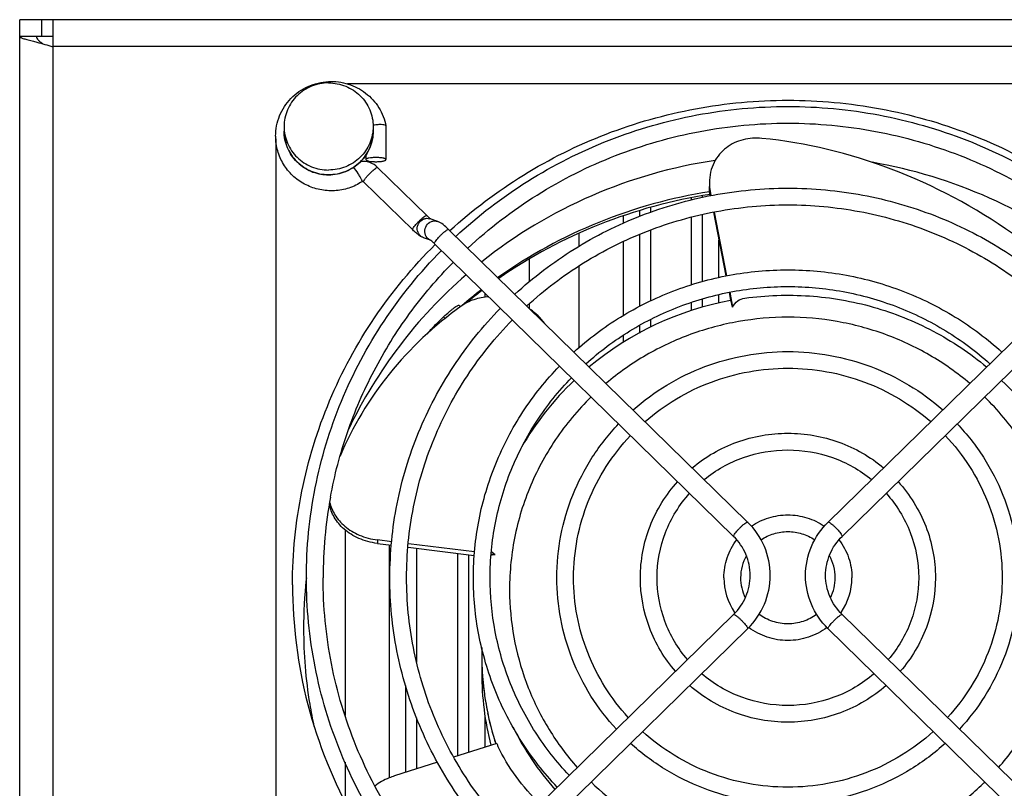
# Model space of a CAD drawing. Extents: x -1709 to 1181, y 8 to 1580.
# Tile 10 of 71: x -958 to -870, y 386 to 455. Entities that reach past the tile are written whole.
import ezdxf

# ---------------------------------------------------------------- set-up
doc = ezdxf.new("R2010")
doc.units = 0
doc.header["$LTSCALE"] = 65.395
doc.layers.get('0').update_dxf_attribs({"linetype": 'CONTINUOUS'})
doc.layers.add('3_ALL_AXES', color=7, linetype='CONTINUOUS')

msp = doc.modelspace()

# ---------------------------------------------------------------- linework, layer by layer
at = {"color": 7, "linetype": 'CONTINUOUS'}
for p, q in [((-958.281, 453.7), (-958.281, 455.2)), ((-955.281, 453.7), (-958.281, 453.7)), ((-849.724, 449.434), (-928.838, 449.434)), ((-925.381, 445.655), (-925.382, 445.662)), ((-925.381, 445.655), (-925.381, 442.633)), ((-935.281, 444.5), (-935.281, 364.725)), ((-927.181, 443.057), (-927.181, 442.633)), ((-921.724, 437.619), (-926.128, 441.927)), ((-922.982, 436.332), (-927.387, 440.64)), ((-896.245, 439.629), (-896.201, 439.401)), ((-895.972, 437.916), (-894.855, 432.187)), ((-895.914, 437.929), (-894.797, 432.201)), ((-920.737, 437.081), (-921.415, 437.318)), ((-892.895, 410.085), (-919.765, 436.368)), ((-885.668, 410.085), (-858.798, 436.368)), ((-921.392, 435.403), (-922.01, 435.62)), ((-894.153, 408.798), (-921.023, 435.081)), ((-884.409, 408.798), (-857.539, 435.081)), ((-894.567, 430.712), (-894.425, 429.982)), ((-894.508, 430.722), (-894.247, 429.381)), ((-918.692, 429.42), (-918.821, 429.546)), ((-924.861, 408.316), (-926.153, 408.476)), ((-926.153, 408.164), (-924.89, 408.008)), ((-923.402, 407.824), (-917.451, 407.089)), ((-917.42, 407.397), (-923.372, 408.132)), ((-915.572, 407.168), (-915.933, 407.213)), ((-921.023, 375.502), (-894.153, 401.785)), ((-857.539, 375.502), (-884.409, 401.785)), ((-919.765, 374.216), (-892.895, 400.498)), ((-858.798, 374.216), (-885.668, 400.498)), ((-916.781, 398.202), (-916.781, 396.539)), ((-916.727, 396.513), (-916.729, 396.54)), ((-916.727, 396.513), (-916.728, 396.54)), ((-915.435, 390.202), (-919.305, 388.972)), ((-920.756, 388.511), (-924.627, 387.28))]:
    msp.add_line(p, q, dxfattribs=at)
at = {"color": 3, "linetype": 'CONTINUOUS'}
for p, q in [((-828.281, 455.2), (-958.281, 455.2)), ((-955.281, 452.755), (-955.281, 455.2)), ((-958.281, 170.967), (-958.281, 453.7)), ((-955.302, 452.762), (-955.281, 452.755))]:
    msp.add_line(p, q, dxfattribs=at)
at = {"color": 9, "linetype": 'CONTINUOUS'}
for p, q in [((-956.281, 453.7), (-956.281, 455.2)), ((-955.281, 452.824), (-831.281, 452.824)), ((-955.281, 372.333), (-955.281, 452.755)), ((-927.387, 440.64), (-927.394, 440.661)), ((-896.245, 439.629), (-896.245, 439.391)), ((-897.937, 439.021), (-897.937, 439.204)), ((-896.941, 439.239), (-896.941, 439.386)), ((-902.621, 438.047), (-902.621, 437.536)), ((-901.626, 438.34), (-901.626, 437.9)), ((-904.082, 437.575), (-904.082, 436.918)), ((-897.937, 431.392), (-897.937, 437.478)), ((-896.941, 431.687), (-896.941, 437.704)), ((-922.982, 436.332), (-922.989, 436.353)), ((-908.062, 436.007), (-908.062, 434.84)), ((-901.626, 436.31), (-901.626, 429.948)), ((-904.082, 435.274), (-904.082, 428.617)), ((-902.621, 435.908), (-902.621, 429.439)), ((-895.481, 432.045), (-895.481, 435.396)), ((-921.023, 435.081), (-921.03, 435.102)), ((-912.5, 431.668), (-912.5, 433.72)), ((-908.062, 433.071), (-908.062, 425.731)), ((-917.941, 429.863), (-917.941, 429.94)), ((-916.481, 430.273), (-916.481, 430.638)), ((-897.937, 429.073), (-897.937, 429.817)), ((-896.941, 429.383), (-896.941, 430.126)), ((-895.481, 429.749), (-895.481, 430.506)), ((-912.5, 429.262), (-912.5, 429.689)), ((-920.204, 428.517), (-920.058, 428.375)), ((-901.626, 428.28), (-901.626, 427.579)), ((-920.911, 427.825), (-920.82, 427.736)), ((-902.621, 427.733), (-902.621, 427.056)), ((-904.082, 426.848), (-904.082, 426.204)), ((-929.062, 409.39), (-929.062, 392.716)), ((-894.153, 408.798), (-894.16, 408.819)), ((-884.402, 408.819), (-884.409, 408.798)), ((-926.153, 408.476), (-926.153, 408.164)), ((-925.082, 408.031), (-925.082, 387.113)), ((-922.626, 407.728), (-922.626, 397.503)), ((-918.937, 389.089), (-918.937, 407.272)), ((-917.941, 389.405), (-917.941, 407.149)), ((-892.887, 400.519), (-892.895, 400.498)), ((-885.668, 400.498), (-885.675, 400.519)), ((-923.621, 395.416), (-923.621, 387.6)), ((-922.626, 392.491), (-922.626, 387.916)), ((-916.481, 389.869), (-916.481, 392.649)), ((-929.062, 388.521), (-929.062, 384.944))]:
    msp.add_line(p, q, dxfattribs=at)
at = {"color": 7, "linetype": 'CONTINUOUS'}
for centre, radius, start, end in [((-925.873, 441.726), 4.049, 95.7839, 99.47512), ((-930.462, 444.742), 4.832, 180.00365, 182.3669), ((-889.393, 399.052), 43.975, 98.40202, 128.5259), ((-889.158, 399.073), 43.952, 51.46871, 80.2495), ((-927.469, 440.562), 0.107, 115.39599, 123.08306), ((-889.379, 395.328), 44.959, 98.86598, 125.26282), ((-919.224, 440.065), 3.494, 228.72827, 229.84283), ((-921.665, 435.024), 0.467, 55.54423, 56.94327), ((-924.848, 431.172), 5.469, 45.6277, 46.66438), ((-890.237, 400.092), 42.633, 130.94385, 154.57733), ((-889.77, 395.941), 44.232, 127.67122, 130.59027), ((-889.361, 402.711), 27.737, 100.51802, 129.83546), ((-889.956, 396.886), 43.765, 133.7196, 135.01457), ((-910.836, 417.747), 14.25, 134.99036, 139.57368), ((-889.814, 403.256), 27.027, 133.6646, 149.92161), ((-888.75, 403.254), 27.029, 30.28667, 46.33485), ((-891.14, 400.489), 41.641, 173.66537, 173.85926), ((-891.154, 404.442), 42.623, 180.00364, 194.58596), ((-891.109, 400.486), 41.672, 173.85991, 179.99624), ((-891.132, 400.49), 41.649, 180.00191, 189.33426), ((-897.651, 405.362), 6.803, 314.36709, 314.53623), ((-880.911, 405.362), 6.803, 225.46377, 225.63291), ((-890.455, 398.202), 26.326, 180.00008, 183.61882), ((-890.43, 396.541), 26.351, 180.00617, 194.29769), ((-890.387, 398.212), 26.395, 183.69094, 197.73072), ((-890.418, 398.206), 26.363, 183.86039, 185.12018), ((-890.437, 398.204), 26.345, 185.11991, 187.6865), ((-890.467, 398.2), 26.314, 187.68732, 189.21483), ((-890.552, 404.642), 43.256, 194.64209, 223.8556), ((-891.055, 400.503), 41.728, 189.3344, 192.15518), ((-890.416, 398.208), 26.365, 189.21519, 191.54966), ((-890.384, 398.215), 26.399, 191.54953, 193.14386), ((-890.37, 398.218), 26.413, 193.14394, 195.37628), ((-890.359, 398.222), 26.424, 195.37666, 197.05292), ((-890.319, 398.234), 26.466, 197.05277, 197.73451), ((-900.977, 396.68), 15.844, 204.13761, 205.13801)]:
    msp.add_arc(centre, radius, start, end, dxfattribs=at)
at = {"color": 9, "linetype": 'CONTINUOUS'}
for centre, radius, start, end in [((-930.698, 445.184), 3.833, 180.01061, 187.66136), ((-921.683, 436.553), 0.811, 70.69543, 73.27262), ((-921.065, 436.144), 0.807, 242.71165, 250.69705), ((-890.003, 403.681), 26.814, 206.64217, 221.05786), ((-889.502, 404.596), 24.977, 225.6452, 243.09252), ((-888.86, 404.373), 24.678, 313.91614, 314.3837)]:
    msp.add_arc(centre, radius, start, end, dxfattribs=at)
at = {"color": 3, "linetype": 'CONTINUOUS'}
for points, knots in [([(-958.281, 453.7), (-958.281, 453.662), (-958.206, 453.611), (-958.105, 453.565), (-957.91, 453.495), (-957.591, 453.406), (-957.313, 453.333), (-957.155, 453.292)], [0, 0, 0, 0, 0.093422, 0.17826, 0.290865, 0.596775, 1, 1, 1, 1]), ([(-957.155, 453.292), (-957.016, 453.256), (-956.394, 453.094), (-955.776, 452.919), (-955.302, 452.762)], [0, 0, 0, 0, 0.222738, 1, 1, 1, 1])]:
    msp.add_open_spline(points, degree=3, knots=knots, dxfattribs=at)
at = {"color": 7, "linetype": 'CONTINUOUS'}
for points, knots in [([(-956.781, 453.7), (-956.781, 453.646), (-956.747, 453.526), (-956.621, 453.364), (-956.432, 453.199), (-956.282, 453.092), (-956.198, 453.035)], [0, 0, 0, 0, 0.177707, 0.394406, 0.668032, 1, 1, 1, 1]), ([(-935.293, 444.742), (-935.293, 445.362), (-935.048, 446.617), (-933.997, 448.216), (-932.424, 449.317), (-931.171, 449.616), (-930.543, 449.647)], [0, 0, 0, 0, 0.248341, 0.497628, 0.74829, 1, 1, 1, 1]), ([(-930.543, 449.647), (-929.951, 449.676), (-928.748, 449.524), (-927.144, 448.691), (-925.933, 447.358), (-925.493, 446.237), (-925.382, 445.662)], [0, 0, 0, 0, 0.251484, 0.502213, 0.751676, 1, 1, 1, 1]), ([(-919.647, 436.253), (-917.61, 438.113), (-913.167, 441.464), (-905.687, 445.172), (-897.63, 447.451), (-889.281, 448.219), (-880.933, 447.451), (-872.876, 445.172), (-865.396, 441.464), (-860.953, 438.113), (-858.916, 436.253)], [0, 0, 0, 0, 0.124435, 0.249331, 0.374572, 0.5, 0.625428, 0.750669, 0.875565, 1, 1, 1, 1]), ([(-925.382, 445.662), (-925.388, 445.695), (-925.5, 445.746), (-925.682, 445.77), (-925.964, 445.78), (-926.17, 445.766), (-926.281, 445.755)], [0, 0, 0, 0, 0.108428, 0.326311, 0.637006, 1, 1, 1, 1]), ([(-930.531, 441.266), (-931.051, 441.266), (-932.098, 441.468), (-933.428, 442.336), (-934.321, 443.638), (-934.531, 444.673), (-934.531, 445.183)], [0, 0, 0, 0, 0.252318, 0.503257, 0.752305, 1, 1, 1, 1]), ([(-926.531, 445.183), (-926.531, 444.673), (-926.741, 443.638), (-927.635, 442.336), (-928.964, 441.468), (-930.012, 441.266), (-930.531, 441.266)], [0, 0, 0, 0, 0.247695, 0.496743, 0.747682, 1, 1, 1, 1]), ([(-927.527, 440.652), (-927.894, 440.413), (-928.696, 440.029), (-930.003, 439.783), (-931.33, 439.88), (-932.587, 440.314), (-933.685, 441.057), (-934.549, 442.057), (-935.117, 443.245), (-935.271, 444.11), (-935.289, 444.543)], [0, 0, 0, 0, 0.125352, 0.25098, 0.376673, 0.50217, 0.627275, 0.751899, 0.876087, 1, 1, 1, 1]), ([(-891.608, 444.543), (-892.173, 444.601), (-893.322, 444.532), (-894.631, 443.913), (-895.454, 443.126), (-895.944, 442.381), (-896.263, 441.499), (-896.334, 440.859), (-896.334, 440.53)], [0, 0, 0, 0, 0.243468, 0.48096, 0.602041, 0.727257, 0.859223, 1, 1, 1, 1]), ([(-869.108, 435.988), (-872.473, 438.359), (-879.689, 442.223), (-887.655, 444.139), (-891.608, 444.543)], [0, 0, 0, 0, 0.508814, 1, 1, 1, 1]), ([(-926.128, 441.927), (-926.326, 442.121), (-926.815, 442.424), (-927.387, 442.488), (-927.663, 442.46)], [0, 0, 0, 0, 0.499574, 1, 1, 1, 1]), ([(-925.381, 442.633), (-925.381, 442.667), (-925.45, 442.709), (-925.539, 442.741), (-925.704, 442.782), (-925.953, 442.812), (-926.281, 442.825), (-926.61, 442.812), (-926.858, 442.782), (-927.023, 442.741), (-927.113, 442.709), (-927.181, 442.667), (-927.181, 442.633)], [0, 0, 0, 0, 0.052537, 0.099834, 0.161041, 0.317288, 0.5, 0.682712, 0.838959, 0.900166, 0.947463, 1, 1, 1, 1]), ([(-927.181, 442.633), (-927.181, 442.6), (-927.113, 442.558), (-927.023, 442.526), (-926.858, 442.485), (-926.61, 442.455), (-926.281, 442.442), (-925.953, 442.455), (-925.704, 442.485), (-925.539, 442.526), (-925.45, 442.558), (-925.381, 442.6), (-925.381, 442.633)], [0, 0, 0, 0, 0.052537, 0.099834, 0.161041, 0.317288, 0.5, 0.682712, 0.838959, 0.900166, 0.947463, 1, 1, 1, 1]), ([(-927.387, 440.64), (-927.391, 440.644), (-927.418, 440.666), (-927.457, 440.673), (-927.485, 440.668)], [0, 0, 0, 0, 0.182564, 1, 1, 1, 1]), ([(-896.334, 440.53), (-896.334, 440.455), (-896.326, 440.153), (-896.289, 439.852), (-896.245, 439.629)], [0, 0, 0, 0, 0.245749, 1, 1, 1, 1]), ([(-896.259, 439.389), (-896.271, 439.458), (-896.314, 439.732), (-896.334, 440.011), (-896.334, 440.218)], [0, 0, 0, 0, 0.253883, 1, 1, 1, 1]), ([(-921.53, 437.438), (-921.545, 437.452), (-921.611, 437.511), (-921.675, 437.572), (-921.724, 437.619)], [0, 0, 0, 0, 0.234533, 1, 1, 1, 1]), ([(-921.354, 437.296), (-921.362, 437.302), (-921.404, 437.333), (-921.445, 437.366), (-921.478, 437.394)], [0, 0, 0, 0, 0.184078, 1, 1, 1, 1]), ([(-919.765, 436.368), (-919.92, 436.52), (-920.217, 436.791), (-920.561, 437.019), (-920.737, 437.081)], [0, 0, 0, 0, 0.537949, 1, 1, 1, 1]), ([(-922.524, 435.925), (-922.561, 435.954), (-922.72, 436.083), (-922.87, 436.222), (-922.982, 436.332)], [0, 0, 0, 0, 0.231914, 1, 1, 1, 1]), ([(-922.177, 435.693), (-922.207, 435.709), (-922.329, 435.777), (-922.442, 435.86), (-922.524, 435.925)], [0, 0, 0, 0, 0.246371, 1, 1, 1, 1]), ([(-922.01, 435.62), (-922.025, 435.625), (-922.082, 435.646), (-922.137, 435.672), (-922.177, 435.693)], [0, 0, 0, 0, 0.260311, 1, 1, 1, 1]), ([(-921.095, 435.15), (-921.154, 435.206), (-921.254, 435.295), (-921.358, 435.38), (-921.401, 435.409)], [0, 0, 0, 0, 0.607384, 1, 1, 1, 1]), ([(-933.777, 404.439), (-933.777, 407.26), (-933.212, 412.922), (-930.702, 421.078), (-926.628, 428.603), (-922.974, 433.006), (-920.954, 435.009)], [0, 0, 0, 0, 0.249064, 0.498535, 0.74877, 1, 1, 1, 1]), ([(-916.139, 430.307), (-916.595, 430.283), (-917.476, 430.124), (-918.278, 429.721), (-918.623, 429.472)], [0, 0, 0, 0, 0.517427, 1, 1, 1, 1]), ([(-894.247, 429.381), (-894.267, 429.468), (-894.296, 429.589), (-894.335, 429.738), (-894.359, 429.824), (-894.379, 429.891), (-894.397, 429.94), (-894.409, 429.967), (-894.42, 429.983), (-894.424, 429.982)], [0, 0, 0, 0, 0.422693, 0.593513, 0.73539, 0.847281, 0.928469, 0.978677, 1, 1, 1, 1]), ([(-894.247, 429.381), (-894.145, 429.601), (-893.84, 429.986), (-893.383, 430.157), (-893.161, 430.188)], [0, 0, 0, 0, 0.518626, 1, 1, 1, 1]), ([(-893.161, 430.188), (-891.241, 430.456), (-887.334, 430.593), (-881.57, 429.586), (-876.148, 427.416), (-872.913, 425.246), (-871.434, 424.01)], [0, 0, 0, 0, 0.250553, 0.500972, 0.750883, 1, 1, 1, 1]), ([(-918.623, 429.472), (-921.029, 427.745), (-925.345, 423.712), (-928.395, 418.643), (-929.504, 416.001)], [0, 0, 0, 0, 0.508239, 1, 1, 1, 1]), ([(-920.204, 428.517), (-920.042, 428.671), (-919.804, 428.888), (-919.49, 429.149), (-919.288, 429.305), (-919.119, 429.424), (-918.981, 429.506), (-918.894, 429.549), (-918.833, 429.558), (-918.821, 429.546)], [0, 0, 0, 0, 0.384624, 0.554222, 0.701619, 0.822355, 0.912964, 0.971448, 1, 1, 1, 1]), ([(-926.153, 408.164), (-926.726, 408.235), (-927.804, 408.522), (-929.149, 409.356), (-930.068, 410.443), (-930.389, 411.282), (-930.467, 411.692)], [0, 0, 0, 0, 0.291751, 0.555615, 0.788945, 1, 1, 1, 1]), ([(-930.44, 411.874), (-930.349, 411.476), (-930.008, 410.664), (-929.086, 409.621), (-927.763, 408.821), (-926.711, 408.545), (-926.153, 408.476)], [0, 0, 0, 0, 0.211628, 0.445614, 0.709435, 1, 1, 1, 1]), ([(-890.867, 405.292), (-890.867, 406.175), (-891.228, 407.963), (-892.26, 409.465), (-892.895, 410.085)], [0, 0, 0, 0, 0.498865, 1, 1, 1, 1]), ([(-887.696, 405.292), (-887.696, 406.175), (-887.335, 407.963), (-886.302, 409.465), (-885.668, 410.085)], [0, 0, 0, 0, 0.498865, 1, 1, 1, 1]), ([(-892.667, 405.292), (-892.667, 405.937), (-892.932, 407.245), (-893.688, 408.343), (-894.153, 408.798)], [0, 0, 0, 0, 0.497879, 1, 1, 1, 1]), ([(-885.896, 405.292), (-885.896, 405.937), (-885.631, 407.245), (-884.874, 408.343), (-884.409, 408.798)], [0, 0, 0, 0, 0.497879, 1, 1, 1, 1]), ([(-915.941, 407.143), (-915.913, 407.146), (-915.79, 407.158), (-915.667, 407.165), (-915.572, 407.168)], [0, 0, 0, 0, 0.232823, 1, 1, 1, 1]), ([(-915.572, 407.168), (-915.604, 407.188), (-915.723, 407.267), (-915.835, 407.357), (-915.911, 407.43)], [0, 0, 0, 0, 0.264024, 1, 1, 1, 1]), ([(-894.153, 401.785), (-893.688, 402.24), (-892.932, 403.338), (-892.667, 404.647), (-892.667, 405.292)], [0, 0, 0, 0, 0.502121, 1, 1, 1, 1]), ([(-892.88, 400.512), (-892.25, 401.132), (-891.225, 402.631), (-890.867, 404.412), (-890.867, 405.292)], [0, 0, 0, 0, 0.50113, 1, 1, 1, 1]), ([(-885.682, 400.512), (-886.312, 401.132), (-887.337, 402.631), (-887.696, 404.412), (-887.696, 405.292)], [0, 0, 0, 0, 0.50113, 1, 1, 1, 1]), ([(-884.409, 401.785), (-884.874, 402.24), (-885.631, 403.338), (-885.896, 404.647), (-885.896, 405.292)], [0, 0, 0, 0, 0.502121, 1, 1, 1, 1]), ([(-911.534, 384.786), (-912.328, 385.531), (-913.765, 387.141), (-914.872, 388.995), (-915.32, 389.95)], [0, 0, 0, 0, 0.507781, 1, 1, 1, 1]), ([(-924.627, 387.28), (-924.79, 387.228), (-925.41, 387.003), (-925.993, 386.672), (-926.38, 386.374)], [0, 0, 0, 0, 0.258831, 1, 1, 1, 1])]:
    msp.add_open_spline(points, degree=3, knots=knots, dxfattribs=at)
at = {"color": 9, "linetype": 'CONTINUOUS'}
for points, knots in [([(-930.531, 441.27), (-930.011, 441.27), (-928.964, 441.472), (-927.635, 442.34), (-926.741, 443.64), (-926.531, 444.674), (-926.531, 445.183)], [0, 0, 0, 0, 0.252561, 0.503608, 0.752556, 1, 1, 1, 1]), ([(-934.497, 444.673), (-934.435, 444.209), (-934.134, 443.293), (-933.222, 442.174), (-931.969, 441.44), (-931.008, 441.27), (-930.531, 441.27)], [0, 0, 0, 0, 0.247501, 0.496629, 0.747658, 1, 1, 1, 1]), ([(-927.574, 440.838), (-927.613, 440.923), (-927.713, 441.11), (-927.942, 441.488), (-928.14, 441.776), (-928.285, 441.954)], [0, 0, 0, 0, 0.212135, 0.479678, 1, 1, 1, 1]), ([(-927.355, 440.762), (-927.325, 440.816), (-927.241, 440.935), (-927.027, 441.198), (-926.772, 441.464), (-926.507, 441.704), (-926.341, 441.836), (-926.225, 441.91), (-926.159, 441.935), (-926.134, 441.933), (-926.128, 441.927)], [0, 0, 0, 0, 0.107776, 0.252582, 0.590776, 0.748548, 0.876176, 0.960975, 0.98548, 1, 1, 1, 1]), ([(-927.544, 440.767), (-927.546, 440.772), (-927.556, 440.796), (-927.566, 440.82), (-927.574, 440.838)], [0, 0, 0, 0, 0.227825, 1, 1, 1, 1]), ([(-927.52, 440.673), (-927.52, 440.679), (-927.524, 440.711), (-927.535, 440.742), (-927.544, 440.767)], [0, 0, 0, 0, 0.174933, 1, 1, 1, 1]), ([(-927.527, 440.652), (-927.523, 440.655), (-927.52, 440.663), (-927.52, 440.671), (-927.52, 440.673)], [0, 0, 0, 0, 0.676472, 1, 1, 1, 1]), ([(-927.394, 440.661), (-927.394, 440.664), (-927.392, 440.678), (-927.388, 440.692), (-927.384, 440.703)], [0, 0, 0, 0, 0.202602, 1, 1, 1, 1]), ([(-927.384, 440.703), (-927.382, 440.707), (-927.374, 440.728), (-927.364, 440.747), (-927.355, 440.762)], [0, 0, 0, 0, 0.217176, 1, 1, 1, 1]), ([(-922.904, 436.53), (-922.819, 436.656), (-922.661, 436.843), (-922.432, 437.087), (-922.242, 437.271), (-922.066, 437.427), (-921.911, 437.545), (-921.813, 437.608), (-921.738, 437.633), (-921.724, 437.619)], [0, 0, 0, 0, 0.280032, 0.448366, 0.615296, 0.76542, 0.885077, 0.964093, 1, 1, 1, 1]), ([(-922.349, 435.846), (-922.475, 435.987), (-922.632, 436.368), (-922.489, 436.958), (-922.103, 437.295), (-921.729, 437.379), (-921.539, 437.356), (-921.45, 437.33)], [0, 0, 0, 0, 0.248239, 0.502525, 0.753466, 0.877488, 1, 1, 1, 1]), ([(-921.671, 435.609), (-921.798, 435.751), (-921.956, 436.141), (-921.802, 436.738), (-921.4, 437.071), (-921.017, 437.143), (-920.826, 437.112), (-920.737, 437.081)], [0, 0, 0, 0, 0.248405, 0.502834, 0.753562, 0.877486, 1, 1, 1, 1]), ([(-922.989, 436.353), (-922.989, 436.356), (-922.988, 436.37), (-922.984, 436.384), (-922.98, 436.395)], [0, 0, 0, 0, 0.202602, 1, 1, 1, 1]), ([(-922.98, 436.395), (-922.976, 436.404), (-922.955, 436.452), (-922.927, 436.496), (-922.904, 436.53)], [0, 0, 0, 0, 0.194906, 1, 1, 1, 1]), ([(-920.945, 435.279), (-920.86, 435.405), (-920.702, 435.592), (-920.473, 435.836), (-920.283, 436.02), (-920.107, 436.176), (-919.951, 436.294), (-919.854, 436.357), (-919.779, 436.381), (-919.765, 436.368)], [0, 0, 0, 0, 0.280032, 0.448366, 0.615296, 0.76542, 0.885077, 0.964093, 1, 1, 1, 1]), ([(-921.03, 435.102), (-921.03, 435.105), (-921.029, 435.119), (-921.025, 435.133), (-921.021, 435.144)], [0, 0, 0, 0, 0.202602, 1, 1, 1, 1]), ([(-921.021, 435.144), (-921.017, 435.153), (-920.996, 435.201), (-920.968, 435.245), (-920.945, 435.279)], [0, 0, 0, 0, 0.194906, 1, 1, 1, 1]), ([(-872.943, 422.533), (-874.067, 423.482), (-876.493, 425.187), (-880.525, 427.066), (-884.833, 428.219), (-889.282, 428.607), (-893.73, 428.218), (-898.038, 427.066), (-902.07, 425.186), (-904.496, 423.481), (-905.62, 422.532)], [0, 0, 0, 0, 0.124483, 0.24939, 0.374611, 0.5, 0.625389, 0.75061, 0.875517, 1, 1, 1, 1]), ([(-906.954, 421.319), (-908.145, 420.156), (-910.292, 417.584), (-912.654, 413.165), (-914.058, 408.371), (-914.316, 405.049), (-914.273, 403.4)], [0, 0, 0, 0, 0.251263, 0.501492, 0.750942, 1, 1, 1, 1]), ([(-864.289, 403.399), (-864.246, 405.049), (-864.504, 408.371), (-865.909, 413.165), (-868.27, 417.584), (-870.418, 420.156), (-871.608, 421.319)], [0, 0, 0, 0, 0.249058, 0.498508, 0.748737, 1, 1, 1, 1]), ([(-894.075, 408.996), (-893.99, 409.122), (-893.832, 409.309), (-893.603, 409.553), (-893.413, 409.737), (-893.237, 409.893), (-893.081, 410.011), (-892.984, 410.074), (-892.909, 410.099), (-892.895, 410.085)], [0, 0, 0, 0, 0.280032, 0.448366, 0.615296, 0.76542, 0.885077, 0.964093, 1, 1, 1, 1]), ([(-885.668, 410.085), (-885.654, 410.099), (-885.578, 410.074), (-885.481, 410.011), (-885.325, 409.893), (-885.149, 409.737), (-884.959, 409.553), (-884.731, 409.309), (-884.572, 409.122), (-884.487, 408.996)], [0, 0, 0, 0, 0.035907, 0.114923, 0.23458, 0.384704, 0.551634, 0.719968, 1, 1, 1, 1]), ([(-894.16, 408.819), (-894.16, 408.822), (-894.159, 408.836), (-894.155, 408.85), (-894.151, 408.861)], [0, 0, 0, 0, 0.202602, 1, 1, 1, 1]), ([(-894.151, 408.861), (-894.147, 408.871), (-894.126, 408.918), (-894.098, 408.962), (-894.075, 408.996)], [0, 0, 0, 0, 0.194906, 1, 1, 1, 1]), ([(-884.487, 408.996), (-884.464, 408.962), (-884.431, 408.906), (-884.402, 408.843), (-884.402, 408.819)], [0, 0, 0, 0, 0.631114, 1, 1, 1, 1]), ([(-914.273, 403.4), (-914.237, 402.002), (-913.917, 399.205), (-912.712, 395.158), (-910.819, 391.372), (-909.136, 389.099), (-908.204, 388.043)], [0, 0, 0, 0, 0.24919, 0.498749, 0.748952, 1, 1, 1, 1]), ([(-870.359, 388.042), (-869.426, 389.098), (-867.743, 391.372), (-865.85, 395.158), (-864.646, 399.205), (-864.326, 402.002), (-864.289, 403.399)], [0, 0, 0, 0, 0.251066, 0.501262, 0.750815, 1, 1, 1, 1]), ([(-894.153, 401.785), (-894.139, 401.799), (-894.064, 401.774), (-893.966, 401.711), (-893.811, 401.593), (-893.635, 401.437), (-893.444, 401.253), (-893.216, 401.009), (-893.058, 400.823), (-892.973, 400.696)], [0, 0, 0, 0, 0.035907, 0.114923, 0.23458, 0.384704, 0.551634, 0.719968, 1, 1, 1, 1]), ([(-885.59, 400.696), (-885.505, 400.823), (-885.347, 401.009), (-885.118, 401.253), (-884.928, 401.437), (-884.752, 401.593), (-884.596, 401.711), (-884.499, 401.774), (-884.423, 401.799), (-884.409, 401.785)], [0, 0, 0, 0, 0.280032, 0.448366, 0.615296, 0.76542, 0.885077, 0.964093, 1, 1, 1, 1]), ([(-892.973, 400.696), (-892.95, 400.662), (-892.916, 400.606), (-892.887, 400.544), (-892.887, 400.519)], [0, 0, 0, 0, 0.631114, 1, 1, 1, 1]), ([(-885.665, 400.561), (-885.662, 400.571), (-885.641, 400.618), (-885.613, 400.662), (-885.59, 400.696)], [0, 0, 0, 0, 0.194906, 1, 1, 1, 1]), ([(-885.675, 400.519), (-885.675, 400.522), (-885.674, 400.537), (-885.669, 400.551), (-885.665, 400.561)], [0, 0, 0, 0, 0.202602, 1, 1, 1, 1]), ([(-900.806, 382.323), (-899.644, 381.733), (-897.221, 380.73), (-892.136, 379.494), (-885.511, 379.438), (-879.186, 381.395), (-874.693, 384.041), (-872.677, 385.698), (-871.743, 386.596)], [0, 0, 0, 0, 0.125147, 0.250544, 0.500887, 0.750737, 0.875568, 1, 1, 1, 1])]:
    msp.add_open_spline(points, degree=3, knots=knots, dxfattribs=at)
at = {"color": 7, "linetype": 'CONTINUOUS'}
for points in [[(-927.485, 440.668), (-927.496, 440.666), (-927.506, 440.663), (-927.515, 440.659)], [(-911.126, 427.924), (-911.484, 428.406), (-911.926, 428.833), (-912.413, 429.183)]]:
    msp.add_open_spline(points, degree=3, dxfattribs=at)
at = {"color": 9, "linetype": 'CONTINUOUS'}
for points in [[(-922.01, 435.62), (-922.139, 435.665), (-922.258, 435.745), (-922.349, 435.846)], [(-921.435, 435.426), (-921.523, 435.472), (-921.604, 435.535), (-921.671, 435.609)]]:
    msp.add_open_spline(points, degree=3, dxfattribs=at)
at = {"layer": '3_ALL_AXES', "color": 7, "linetype": 'CONTINUOUS'}
for p, q in [((-934.531, 445.609), (-934.531, 445.183)), ((-926.531, 445.609), (-926.531, 445.183)), ((-916.781, 398.82), (-916.781, 398.202))]:
    msp.add_line(p, q, dxfattribs=at)
for centre, radius, start, end in [((-889.375, 394.461), 45.565, 98.70826, 124.61306), ((-889.764, 395.083), 44.832, 126.99061, 129.33291), ((-891.087, 405.082), 39.944, 169.57921, 179.99777), ((-889.475, 405.081), 4.056, 150.67812, 179.96604), ((-889.087, 405.081), 4.056, 0.03395, 29.32144), ((-889.466, 405.088), 5.565, 180.04106, 214.27614), ((-889.479, 405.086), 4.052, 180.02515, 206.38169), ((-889.083, 405.086), 4.052, 333.61842, 359.97486), ((-889.096, 405.088), 5.565, 325.70391, 359.95886), ((-889.419, 405.112), 5.618, 214.21129, 214.72627), ((-889.143, 405.112), 5.618, 325.2736, 325.76887)]:
    msp.add_arc(centre, radius, start, end, dxfattribs=at)
for points, knots in [([(-930.531, 449.522), (-931.051, 449.522), (-932.099, 449.32), (-933.428, 448.452), (-934.321, 447.152), (-934.531, 446.118), (-934.531, 445.609)], [0, 0, 0, 0, 0.252573, 0.503608, 0.752557, 1, 1, 1, 1]), ([(-930.531, 449.522), (-930.011, 449.522), (-928.964, 449.32), (-927.635, 448.452), (-926.741, 447.152), (-926.531, 446.118), (-926.531, 445.609)], [0, 0, 0, 0, 0.252573, 0.503608, 0.752557, 1, 1, 1, 1]), ([(-919.111, 435.729), (-917.123, 437.581), (-912.776, 440.921), (-905.431, 444.619), (-897.504, 446.894), (-889.281, 447.661), (-881.059, 446.894), (-873.131, 444.619), (-865.786, 440.921), (-861.439, 437.581), (-859.452, 435.729)], [0, 0, 0, 0, 0.124442, 0.249338, 0.374577, 0.5, 0.625423, 0.750662, 0.875558, 1, 1, 1, 1]), ([(-918.037, 434.679), (-916.12, 436.46), (-911.927, 439.671), (-904.846, 443.227), (-897.206, 445.414), (-889.281, 446.151), (-881.357, 445.414), (-873.716, 443.227), (-866.636, 439.671), (-862.443, 436.46), (-860.525, 434.679)], [0, 0, 0, 0, 0.124404, 0.249293, 0.374548, 0.5, 0.625452, 0.750707, 0.875596, 1, 1, 1, 1]), ([(-934.531, 445.609), (-934.531, 445.1), (-934.321, 444.067), (-933.428, 442.766), (-932.099, 441.899), (-931.051, 441.697), (-930.531, 441.697)], [0, 0, 0, 0, 0.247443, 0.496392, 0.747427, 1, 1, 1, 1]), ([(-926.531, 445.609), (-926.531, 445.1), (-926.741, 444.067), (-927.635, 442.766), (-928.964, 441.899), (-930.011, 441.697), (-930.531, 441.697)], [0, 0, 0, 0, 0.247443, 0.496392, 0.747427, 1, 1, 1, 1]), ([(-913.806, 430.539), (-912.166, 432.052), (-908.585, 434.779), (-902.544, 437.797), (-896.032, 439.652), (-889.281, 440.278), (-882.53, 439.652), (-876.018, 437.797), (-869.978, 434.779), (-866.397, 432.052), (-864.757, 430.539)], [0, 0, 0, 0, 0.124453, 0.249351, 0.374585, 0.5, 0.625415, 0.750649, 0.875547, 1, 1, 1, 1]), ([(-912.732, 429.489), (-911.162, 430.931), (-907.735, 433.529), (-901.96, 436.404), (-895.734, 438.172), (-889.281, 438.768), (-882.828, 438.172), (-876.603, 436.404), (-870.827, 433.529), (-867.4, 430.931), (-865.831, 429.489)], [0, 0, 0, 0, 0.124407, 0.249297, 0.374551, 0.5, 0.625449, 0.750703, 0.875593, 1, 1, 1, 1]), ([(-932.531, 405.084), (-932.531, 407.788), (-931.998, 413.214), (-929.626, 421.041), (-925.775, 428.28), (-922.316, 432.532), (-920.402, 434.473)], [0, 0, 0, 0, 0.249121, 0.498622, 0.748842, 1, 1, 1, 1]), ([(-930.372, 412.307), (-930.01, 414.28), (-928.984, 418.182), (-926.585, 423.741), (-923.379, 428.896), (-920.75, 431.985), (-919.33, 433.424)], [0, 0, 0, 0, 0.24906, 0.498645, 0.748921, 1, 1, 1, 1]), ([(-908.499, 425.349), (-907.207, 426.523), (-904.392, 428.636), (-899.657, 430.974), (-894.561, 432.41), (-889.281, 432.894), (-884.002, 432.41), (-878.905, 430.974), (-874.17, 428.636), (-871.355, 426.523), (-870.063, 425.349)], [0, 0, 0, 0, 0.124468, 0.249369, 0.374597, 0.5, 0.625403, 0.750631, 0.875532, 1, 1, 1, 1]), ([(-907.425, 424.298), (-906.203, 425.401), (-903.543, 427.386), (-899.073, 429.581), (-894.263, 430.93), (-889.281, 431.384), (-884.3, 430.93), (-879.49, 429.581), (-875.019, 427.386), (-872.359, 425.401), (-871.137, 424.298)], [0, 0, 0, 0, 0.124411, 0.249303, 0.374555, 0.5, 0.625445, 0.750697, 0.875589, 1, 1, 1, 1]), ([(-925.031, 405.084), (-925.031, 407.308), (-924.594, 411.772), (-922.653, 418.213), (-919.499, 424.175), (-916.666, 427.683), (-915.098, 429.285)], [0, 0, 0, 0, 0.249136, 0.498644, 0.74886, 1, 1, 1, 1]), ([(-923.531, 405.084), (-923.531, 407.211), (-923.113, 411.481), (-921.256, 417.642), (-918.238, 423.346), (-915.527, 426.702), (-914.025, 428.236)], [0, 0, 0, 0, 0.249055, 0.498517, 0.748753, 1, 1, 1, 1]), ([(-903.191, 420.157), (-902.248, 420.991), (-900.199, 422.492), (-896.77, 424.15), (-893.089, 425.168), (-889.281, 425.511), (-885.473, 425.168), (-881.792, 424.15), (-878.363, 422.492), (-876.315, 420.991), (-875.372, 420.157)], [0, 0, 0, 0, 0.124494, 0.249401, 0.374617, 0.5, 0.625383, 0.750599, 0.875506, 1, 1, 1, 1]), ([(-917.531, 405.084), (-917.531, 406.829), (-917.191, 410.33), (-915.68, 415.385), (-913.224, 420.07), (-911.016, 422.832), (-909.793, 424.096)], [0, 0, 0, 0, 0.249159, 0.498677, 0.748887, 1, 1, 1, 1]), ([(-902.116, 419.105), (-901.243, 419.868), (-899.349, 421.241), (-896.185, 422.757), (-892.791, 423.688), (-889.281, 424.001), (-885.771, 423.688), (-882.377, 422.757), (-879.213, 421.241), (-877.32, 419.868), (-876.447, 419.105)], [0, 0, 0, 0, 0.12442, 0.249314, 0.374562, 0.5, 0.625437, 0.750686, 0.87558, 1, 1, 1, 1]), ([(-916.031, 405.084), (-916.031, 406.732), (-915.71, 410.039), (-914.283, 414.814), (-911.962, 419.241), (-909.876, 421.852), (-908.72, 423.047)], [0, 0, 0, 0, 0.249058, 0.498518, 0.748753, 1, 1, 1, 1]), ([(-910.031, 405.084), (-910.031, 406.349), (-909.788, 408.888), (-908.706, 412.557), (-906.947, 415.965), (-905.364, 417.981), (-904.487, 418.906)], [0, 0, 0, 0, 0.249197, 0.498732, 0.748933, 1, 1, 1, 1]), ([(-874.076, 418.906), (-873.198, 417.981), (-871.615, 415.965), (-869.856, 412.557), (-868.774, 408.888), (-868.531, 406.349), (-868.531, 405.084)], [0, 0, 0, 0, 0.251067, 0.501268, 0.750803, 1, 1, 1, 1]), ([(-908.531, 405.084), (-908.531, 406.252), (-908.307, 408.597), (-907.309, 411.986), (-905.685, 415.136), (-904.224, 417.001), (-903.414, 417.857)], [0, 0, 0, 0, 0.249062, 0.49852, 0.748755, 1, 1, 1, 1]), ([(-897.877, 414.959), (-896.693, 415.948), (-893.944, 417.522), (-889.281, 418.331), (-884.618, 417.522), (-881.87, 415.948), (-880.685, 414.959)], [0, 0, 0, 0, 0.249455, 0.5, 0.750545, 1, 1, 1, 1]), ([(-875.148, 417.857), (-874.338, 417.001), (-872.877, 415.136), (-871.254, 411.986), (-870.256, 408.597), (-870.031, 406.252), (-870.031, 405.084)], [0, 0, 0, 0, 0.251245, 0.50148, 0.750938, 1, 1, 1, 1]), ([(-896.798, 413.905), (-895.755, 414.753), (-893.347, 416.1), (-889.281, 416.792), (-885.216, 416.1), (-882.808, 414.753), (-881.764, 413.905)], [0, 0, 0, 0, 0.249334, 0.5, 0.750666, 1, 1, 1, 1]), ([(-902.531, 405.084), (-902.531, 406.65), (-901.94, 409.816), (-900.236, 412.548), (-899.178, 413.713)], [0, 0, 0, 0, 0.498823, 1, 1, 1, 1]), ([(-879.385, 413.713), (-878.326, 412.548), (-876.623, 409.816), (-876.031, 406.65), (-876.031, 405.084)], [0, 0, 0, 0, 0.501177, 1, 1, 1, 1]), ([(-901.031, 405.084), (-901.031, 406.457), (-900.515, 409.235), (-899.029, 411.636), (-898.105, 412.663)], [0, 0, 0, 0, 0.498509, 1, 1, 1, 1]), ([(-880.458, 412.663), (-879.533, 411.636), (-878.047, 409.235), (-877.531, 406.457), (-877.531, 405.084)], [0, 0, 0, 0, 0.501491, 1, 1, 1, 1]), ([(-892.554, 409.722), (-892.077, 410.046), (-891.018, 410.552), (-889.281, 410.811), (-887.544, 410.552), (-886.485, 410.046), (-886.009, 409.722)], [0, 0, 0, 0, 0.249648, 0.5, 0.750352, 1, 1, 1, 1]), ([(-891.694, 408.492), (-891.342, 408.729), (-890.561, 409.099), (-889.281, 409.288), (-888.001, 409.099), (-887.22, 408.729), (-886.868, 408.492)], [0, 0, 0, 0, 0.249373, 0.499999, 0.750626, 1, 1, 1, 1]), ([(-895.031, 405.084), (-895.031, 405.691), (-894.828, 406.914), (-894.238, 408.005), (-893.867, 408.487)], [0, 0, 0, 0, 0.49921, 1, 1, 1, 1]), ([(-884.696, 408.487), (-884.324, 408.005), (-883.734, 406.914), (-883.531, 405.691), (-883.531, 405.084)], [0, 0, 0, 0, 0.500789, 1, 1, 1, 1]), ([(-920.61, 375.907), (-922.493, 377.843), (-925.894, 382.077), (-929.678, 389.266), (-932.007, 397.027), (-932.531, 402.404), (-932.531, 405.084)], [0, 0, 0, 0, 0.251141, 0.501357, 0.750865, 1, 1, 1, 1]), ([(-919.538, 376.956), (-921.354, 378.823), (-924.633, 382.906), (-928.281, 389.837), (-930.526, 397.318), (-931.031, 402.501), (-931.031, 405.084)], [0, 0, 0, 0, 0.251228, 0.50146, 0.750931, 1, 1, 1, 1]), ([(-915.305, 381.096), (-916.842, 382.694), (-919.618, 386.182), (-922.705, 392.094), (-924.604, 398.469), (-925.031, 402.884), (-925.031, 405.084)], [0, 0, 0, 0, 0.25112, 0.501331, 0.750847, 1, 1, 1, 1]), ([(-914.232, 382.145), (-915.703, 383.674), (-918.357, 387.011), (-921.308, 392.665), (-923.123, 398.76), (-923.531, 402.981), (-923.531, 405.084)], [0, 0, 0, 0, 0.251224, 0.501454, 0.750926, 1, 1, 1, 1]), ([(-909.999, 386.287), (-911.191, 387.545), (-913.341, 390.288), (-915.731, 394.922), (-917.201, 399.911), (-917.531, 403.363), (-917.531, 405.084)], [0, 0, 0, 0, 0.251088, 0.501291, 0.75082, 1, 1, 1, 1]), ([(-908.926, 387.336), (-910.051, 388.525), (-912.08, 391.117), (-914.334, 395.493), (-915.72, 400.202), (-916.031, 403.46), (-916.031, 405.084)], [0, 0, 0, 0, 0.251217, 0.501445, 0.750917, 1, 1, 1, 1]), ([(-904.69, 391.479), (-905.537, 392.399), (-907.063, 394.394), (-908.757, 397.75), (-909.797, 401.353), (-910.031, 403.843), (-910.031, 405.084)], [0, 0, 0, 0, 0.251033, 0.501226, 0.750775, 1, 1, 1, 1]), ([(-903.617, 392.529), (-904.397, 393.379), (-905.801, 395.223), (-907.359, 398.321), (-908.316, 401.644), (-908.531, 403.94), (-908.531, 405.084)], [0, 0, 0, 0, 0.251202, 0.501428, 0.750903, 1, 1, 1, 1]), ([(-899.375, 396.677), (-900.375, 397.828), (-901.976, 400.5), (-902.531, 403.566), (-902.531, 405.084)], [0, 0, 0, 0, 0.501112, 1, 1, 1, 1]), ([(-898.301, 397.729), (-899.167, 398.741), (-900.552, 401.081), (-901.031, 403.759), (-901.031, 405.084)], [0, 0, 0, 0, 0.501398, 1, 1, 1, 1]), ([(-877.531, 405.084), (-877.531, 403.759), (-878.011, 401.081), (-879.396, 398.741), (-880.261, 397.729)], [0, 0, 0, 0, 0.498602, 1, 1, 1, 1]), ([(-876.031, 405.084), (-876.031, 403.566), (-876.586, 400.5), (-878.188, 397.828), (-879.187, 396.677)], [0, 0, 0, 0, 0.498888, 1, 1, 1, 1]), ([(-870.031, 405.084), (-870.031, 403.94), (-870.246, 401.644), (-871.203, 398.321), (-872.761, 395.223), (-874.166, 393.379), (-874.945, 392.529)], [0, 0, 0, 0, 0.249097, 0.498572, 0.748798, 1, 1, 1, 1]), ([(-868.531, 405.084), (-868.531, 403.843), (-868.765, 401.353), (-869.806, 397.75), (-871.499, 394.394), (-873.025, 392.399), (-873.872, 391.479)], [0, 0, 0, 0, 0.249225, 0.498774, 0.748967, 1, 1, 1, 1]), ([(-886.699, 401.795), (-887.066, 401.522), (-887.897, 401.09), (-889.281, 400.869), (-890.665, 401.09), (-891.497, 401.522), (-891.864, 401.795)], [0, 0, 0, 0, 0.249276, 0.499999, 0.750723, 1, 1, 1, 1]), ([(-885.776, 400.613), (-886.273, 400.237), (-887.401, 399.645), (-889.281, 399.342), (-891.161, 399.645), (-892.29, 400.237), (-892.787, 400.613)], [0, 0, 0, 0, 0.249593, 0.5, 0.750408, 1, 1, 1, 1]), ([(-881.535, 396.455), (-882.593, 395.548), (-885.066, 394.102), (-889.281, 393.359), (-893.497, 394.102), (-895.97, 395.548), (-897.028, 396.455)], [0, 0, 0, 0, 0.249289, 0.5, 0.750711, 1, 1, 1, 1]), ([(-880.458, 395.402), (-881.059, 394.877), (-882.362, 393.933), (-885.257, 392.544), (-889.281, 391.815), (-893.306, 392.544), (-896.201, 393.933), (-897.503, 394.877), (-898.104, 395.402)], [0, 0, 0, 0, 0.12477, 0.249933, 0.5, 0.750067, 0.87523, 1, 1, 1, 1]), ([(-876.224, 391.261), (-877.103, 390.467), (-879.017, 389.039), (-882.235, 387.46), (-885.696, 386.489), (-889.281, 386.162), (-892.866, 386.489), (-896.328, 387.46), (-899.545, 389.039), (-901.46, 390.467), (-902.339, 391.261)], [0, 0, 0, 0, 0.124399, 0.249288, 0.374545, 0.5, 0.625454, 0.750712, 0.875601, 1, 1, 1, 1]), ([(-875.15, 390.209), (-876.099, 389.345), (-878.168, 387.789), (-881.65, 386.067), (-885.398, 385.009), (-889.281, 384.652), (-893.164, 385.009), (-896.913, 386.067), (-900.394, 387.789), (-902.463, 389.345), (-903.413, 390.209)], [0, 0, 0, 0, 0.124477, 0.24938, 0.374604, 0.5, 0.625396, 0.75062, 0.875523, 1, 1, 1, 1])]:
    msp.add_open_spline(points, degree=3, knots=knots, dxfattribs=at)

doc.saveas('drawing.dxf')
